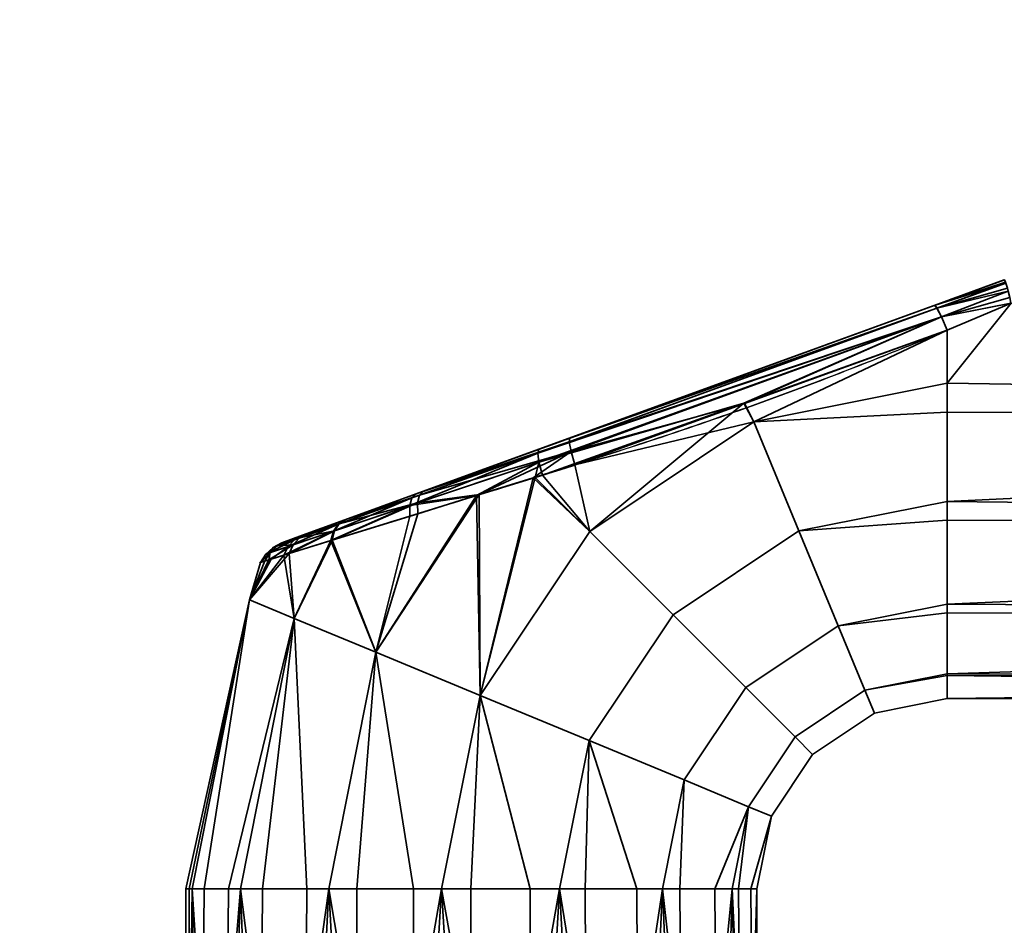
# Model space of a CAD drawing. Header units: millimetres. Extents: x -490 to 6690, y -115 to 132.
# Tile 106 of 256: x -278 to -226, y 37 to 85. Entities that reach past the tile are written whole.
import ezdxf

# ---------------------------------------------------------------- set-up
doc = ezdxf.new("R2010")
doc.units = ezdxf.units.MM
doc.layers.add('151', color=7, linetype='Continuous', true_color=0xffffff)

# ---------------------------------------------------------------- blocks, each defined once
blk = doc.blocks.new('UG_SURFACE_001')
at = {"layer": '151', "color": 252, "linetype": 'Continuous', "lineweight": 35}
for points in [[(490, -6.2, 2202), (490, 113.2, 2202), (-490, 113.2, 2202), (-490, -6.2, 2202)], [(-340, -6.2, 2052), (-340, 113.2, 2052), (340, 113.2, 2052), (340, -6.2, 2052)]]:
    blk.add_3dface(points, dxfattribs=at)
blk = doc.blocks.new('UG_SURFACE_031')
at = {"layer": '151', "color": 254, "linetype": 'Continuous', "lineweight": 35}
for points in [[(-229.684, 69.659, 1116.438), (-226, 71, 1115.949), (-226, 71, 1092.051), (-229.684, 69.659, 1091.562)], [(-225.93, 70.888, 1116.66), (-225.998, 71, 1116), (-229.684, 69.659, 1116.438)], [(-225.998, 71, 1116), (-226, 71, 1115.949), (-229.684, 69.659, 1116.438)], [(-229.684, 69.659, 1091.562), (-225.998, 71, 1092), (-225.93, 70.888, 1091.34)], [(-229.684, 69.659, 1091.562), (-226, 71, 1092.051), (-225.998, 71, 1092)], [(-225.919, 70.853, 1116.723), (-225.93, 70.888, 1116.66), (-229.684, 69.659, 1116.438)], [(-229.684, 69.659, 1091.562), (-225.93, 70.888, 1091.34), (-225.919, 70.853, 1091.277)], [(-229.684, 69.659, 1116.438), (-229.54, 69.517, 1117.27), (-225.919, 70.853, 1116.723)], [(-225.919, 70.853, 1091.277), (-229.54, 69.517, 1090.73), (-229.684, 69.659, 1091.562)], [(-225.913, 70.835, 1116.757), (-225.919, 70.853, 1116.723), (-229.54, 69.517, 1117.27)], [(-229.54, 69.517, 1090.73), (-225.919, 70.853, 1091.277), (-225.913, 70.835, 1091.243)], [(-225.831, 70.566, 1117.244), (-225.913, 70.835, 1116.757), (-229.54, 69.517, 1117.27)], [(-229.54, 69.517, 1090.73), (-225.913, 70.835, 1091.243), (-225.831, 70.566, 1090.757)], [(-225.794, 70.416, 1117.379), (-225.831, 70.566, 1117.244), (-229.54, 69.517, 1117.27)], [(-229.54, 69.517, 1090.73), (-225.831, 70.566, 1090.757), (-225.794, 70.416, 1090.621)], [(-229.54, 69.517, 1117.27), (-229.297, 69.056, 1117.949), (-225.794, 70.416, 1117.379)], [(-225.794, 70.416, 1090.621), (-229.297, 69.056, 1090.051), (-229.54, 69.517, 1090.73)], [(-225.79, 70.399, 1117.393), (-225.794, 70.416, 1117.379), (-229.297, 69.056, 1117.949)], [(-229.297, 69.056, 1090.051), (-225.794, 70.416, 1090.621), (-225.79, 70.399, 1090.607)], [(-225.711, 70.067, 1117.692), (-225.79, 70.399, 1117.393), (-229.297, 69.056, 1117.949)], [(-229.297, 69.056, 1090.051), (-225.79, 70.399, 1090.607), (-225.711, 70.067, 1090.308)], [(-229.297, 69.056, 1117.949), (-225.65, 69.783, 1117.84), (-225.711, 70.067, 1117.692)], [(-225.711, 70.067, 1090.308), (-225.65, 69.783, 1090.16), (-229.297, 69.056, 1090.051)], [(-229.54, 69.517, 1090.73), (-250.513, 61.9, 1091.085), (-250.451, 62.1, 1091.876)], [(-250.513, 61.9, 1091.085), (-229.54, 69.517, 1090.73), (-229.297, 69.056, 1090.051)], [(-250.451, 62.1, 1091.876), (-229.684, 69.659, 1091.562), (-229.54, 69.517, 1090.73)], [(-248.834, 62.689, 1116.361), (-229.684, 69.659, 1116.438), (-229.684, 69.659, 1091.562), (-250.451, 62.1, 1091.876)], [(-229.297, 69.056, 1117.949), (-229.54, 69.517, 1117.27), (-248.864, 62.488, 1117.182)], [(-248.834, 62.689, 1116.361), (-248.864, 62.488, 1117.182), (-229.54, 69.517, 1117.27)], [(-229.54, 69.517, 1117.27), (-229.684, 69.659, 1116.438), (-248.834, 62.689, 1116.361)], [(-225.647, 69.769, 1117.846), (-225.65, 69.783, 1117.84), (-229.297, 69.056, 1117.949)], [(-229.297, 69.056, 1090.051), (-225.65, 69.783, 1090.16), (-225.647, 69.769, 1090.154)], [(-229.297, 69.056, 1117.949), (-229, 68.361, 1118.352), (-225.647, 69.769, 1117.846)], [(-225.647, 69.769, 1090.154), (-229, 68.361, 1089.648), (-229.297, 69.056, 1090.051)], [(-131, 64.025, 1089), (-229, 65.568, 1089.082), (-225.647, 69.769, 1090.154)], [(-229, 65.568, 1089.082), (-229, 68.361, 1089.648), (-225.647, 69.769, 1090.154)], [(-225.647, 69.769, 1117.846), (-229, 65.568, 1118.918), (-131, 64.025, 1119)], [(-225.647, 69.769, 1117.846), (-229, 68.361, 1118.352), (-229, 65.568, 1118.918)], [(-229.297, 69.056, 1090.051), (-250.449, 61.419, 1090.427), (-250.513, 61.9, 1091.085)], [(-250.449, 61.419, 1090.427), (-229.297, 69.056, 1090.051), (-239.691, 64.529, 1089.831)], [(-248.864, 62.488, 1117.182), (-248.767, 61.986, 1117.857), (-229.297, 69.056, 1117.949)], [(-229.297, 69.056, 1117.949), (-248.767, 61.986, 1117.857), (-239.655, 64.501, 1118.304)], [(-229.297, 69.056, 1090.051), (-229, 68.361, 1089.648), (-239.691, 64.529, 1089.831)], [(-239.655, 64.501, 1118.304), (-229, 68.361, 1118.352), (-229.297, 69.056, 1117.949)], [(-239.167, 63.546, 1089.082), (-239.691, 64.529, 1089.831), (-229, 68.361, 1089.648)], [(-229, 68.361, 1118.352), (-239.655, 64.501, 1118.304), (-239.167, 63.546, 1118.918)], [(-229, 68.361, 1089.648), (-229, 65.568, 1089.082), (-239.167, 63.546, 1089.082)], [(-239.167, 63.546, 1118.918), (-229, 65.568, 1118.918), (-229, 68.361, 1118.352)], [(-239.167, 63.546, 1089.082), (-229, 65.568, 1089.082), (-229, 64.051, 1089.242)], [(-229, 64.051, 1118.758), (-229, 65.568, 1118.918), (-239.167, 63.546, 1118.918)], [(-131, 64.025, 1089), (-229, 64.051, 1089.242), (-229, 65.568, 1089.082)], [(-229, 65.568, 1118.918), (-229, 64.051, 1118.758), (-131, 64.025, 1119)], [(-239.691, 64.529, 1089.831), (-250.272, 60.737, 1090.011), (-250.449, 61.419, 1090.427)], [(-247.786, 57.786, 1089.082), (-250.272, 60.737, 1090.011), (-239.691, 64.529, 1089.831)], [(-248.767, 61.986, 1117.857), (-248.559, 61.275, 1118.263), (-239.655, 64.501, 1118.304)], [(-239.167, 63.546, 1118.918), (-239.655, 64.501, 1118.304), (-248.559, 61.275, 1118.263)], [(-239.691, 64.529, 1089.831), (-239.167, 63.546, 1089.082), (-247.786, 57.786, 1089.082)], [(-239.167, 63.546, 1118.918), (-236.793, 57.815, 1118.266), (-229, 59.365, 1118.266), (-229, 64.051, 1118.758)], [(-229, 64.051, 1089.242), (-229, 59.365, 1089.734), (-236.793, 57.815, 1089.734), (-239.167, 63.546, 1089.082)], [(-131, 64.025, 1119), (-229, 64.051, 1118.758), (-229, 59.365, 1118.266)], [(-229, 59.365, 1089.734), (-229, 64.051, 1089.242), (-131, 64.025, 1089)], [(-229, 59.365, 1118.266), (-131, 58.277, 1117.865), (-131, 64.025, 1119)], [(-131, 64.025, 1089), (-131, 58.277, 1090.135), (-229, 59.365, 1089.734)], [(-248.559, 61.275, 1118.263), (-247.786, 57.786, 1118.918), (-239.167, 63.546, 1118.918)], [(-236.793, 57.815, 1089.734), (-243.4, 53.4, 1089.734), (-247.786, 57.786, 1089.082), (-239.167, 63.546, 1089.082)], [(-239.167, 63.546, 1118.918), (-247.786, 57.786, 1118.918), (-243.4, 53.4, 1118.266), (-236.793, 57.815, 1118.266)], [(-260.598, 58.407, 1111.613), (-256.515, 59.894, 1114.336), (-248.834, 62.689, 1116.361), (-256.899, 59.754, 1093.847)], [(-248.834, 62.689, 1116.361), (-250.451, 62.1, 1091.876), (-256.899, 59.754, 1093.847)], [(-248.864, 62.488, 1117.182), (-248.834, 62.689, 1116.361), (-256.515, 59.894, 1114.336)], [(-256.899, 59.754, 1093.847), (-250.451, 62.1, 1091.876), (-250.513, 61.9, 1091.085)], [(-256.515, 59.894, 1114.336), (-256.729, 59.687, 1114.964), (-248.864, 62.488, 1117.182)], [(-248.767, 61.986, 1117.857), (-248.864, 62.488, 1117.182), (-256.729, 59.687, 1114.964)], [(-250.513, 61.9, 1091.085), (-250.449, 61.419, 1090.427), (-257.244, 59.141, 1092.691)], [(-257.244, 59.141, 1092.691), (-257.125, 59.546, 1093.233), (-250.513, 61.9, 1091.085)], [(-250.513, 61.9, 1091.085), (-257.125, 59.546, 1093.233), (-256.899, 59.754, 1093.847)], [(-248.767, 61.986, 1117.857), (-256.836, 59.278, 1115.516), (-253.592, 59.716, 1116.839)], [(-256.729, 59.687, 1114.964), (-256.836, 59.278, 1115.516), (-248.767, 61.986, 1117.857)], [(-253.592, 59.716, 1116.839), (-250.761, 60.593, 1117.64), (-248.767, 61.986, 1117.857)], [(-250.761, 60.593, 1117.64), (-248.559, 61.275, 1118.263), (-248.767, 61.986, 1117.857)], [(-257.244, 59.141, 1092.691), (-250.449, 61.419, 1090.427), (-253.726, 59.671, 1091.138)], [(-250.651, 60.62, 1090.135), (-253.726, 59.671, 1091.138), (-250.449, 61.419, 1090.427)], [(-248.559, 61.275, 1118.263), (-250.761, 60.593, 1117.64), (-247.786, 57.786, 1118.918)], [(-250.449, 61.419, 1090.427), (-250.272, 60.737, 1090.011), (-250.651, 60.62, 1090.135)], [(-253.546, 49.167, 1089.082), (-253.726, 59.671, 1091.138), (-250.651, 60.62, 1090.135)], [(-250.761, 60.593, 1117.64), (-253.592, 59.716, 1116.839), (-253.546, 49.167, 1118.918)], [(-250.651, 60.62, 1090.135), (-247.786, 57.786, 1089.082), (-253.546, 49.167, 1089.082)], [(-253.546, 49.167, 1118.918), (-247.786, 57.786, 1118.918), (-250.761, 60.593, 1117.64)], [(-247.786, 57.786, 1089.082), (-250.651, 60.62, 1090.135), (-250.272, 60.737, 1090.011)], [(-256.899, 59.754, 1093.847), (-262.619, 57.672, 1109.074), (-260.598, 58.407, 1111.613)], [(-262.619, 57.672, 1109.074), (-256.899, 59.754, 1093.847), (-260.654, 58.387, 1096.441)], [(-257.125, 59.546, 1093.233), (-257.244, 59.141, 1092.691), (-261.25, 57.795, 1095.602)], [(-261.25, 57.795, 1095.602), (-260.999, 58.166, 1096.001), (-257.125, 59.546, 1093.233)], [(-257.125, 59.546, 1093.233), (-260.999, 58.166, 1096.001), (-260.654, 58.387, 1096.441)], [(-260.598, 58.407, 1111.613), (-260.941, 58.186, 1112.056), (-256.729, 59.687, 1114.964)], [(-256.836, 59.278, 1115.516), (-256.729, 59.687, 1114.964), (-260.941, 58.186, 1112.056)], [(-260.654, 58.387, 1096.441), (-256.899, 59.754, 1093.847), (-257.125, 59.546, 1093.233)], [(-256.729, 59.687, 1114.964), (-256.515, 59.894, 1114.336), (-260.598, 58.407, 1111.613)], [(-259.026, 51.437, 1116.99), (-253.592, 59.716, 1116.839), (-256.82, 58.716, 1115.926)], [(-253.592, 59.716, 1116.839), (-259.026, 51.437, 1116.99), (-253.546, 49.167, 1118.918)], [(-253.546, 49.167, 1089.082), (-259.026, 51.437, 1091.01), (-253.726, 59.671, 1091.138)], [(-257.241, 58.586, 1092.285), (-253.726, 59.671, 1091.138), (-259.026, 51.437, 1091.01)], [(-253.726, 59.671, 1091.138), (-257.241, 58.586, 1092.285), (-257.244, 59.141, 1092.691)], [(-256.836, 59.278, 1115.516), (-256.82, 58.716, 1115.926), (-253.592, 59.716, 1116.839)], [(-261.387, 57.308, 1095.278), (-261.25, 57.795, 1095.602), (-257.244, 59.141, 1092.691)], [(-257.244, 59.141, 1092.691), (-257.241, 58.586, 1092.285), (-261.387, 57.308, 1095.278)], [(-261.325, 57.327, 1112.784), (-256.82, 58.716, 1115.926), (-256.836, 59.278, 1115.516)], [(-256.836, 59.278, 1115.516), (-261.191, 57.815, 1112.458), (-261.325, 57.327, 1112.784)], [(-260.941, 58.186, 1112.056), (-261.191, 57.815, 1112.458), (-256.836, 59.278, 1115.516)], [(-236.793, 57.815, 1089.734), (-229, 59.365, 1089.734), (-229, 58.376, 1090.305)], [(-229, 58.376, 1117.695), (-229, 59.365, 1118.266), (-236.793, 57.815, 1118.266)], [(-131, 58.277, 1090.135), (-229, 58.376, 1090.305), (-229, 59.365, 1089.734)], [(-229, 59.365, 1118.266), (-229, 58.376, 1117.695), (-131, 58.277, 1117.865)], [(-261.387, 57.308, 1095.278), (-257.241, 58.586, 1092.285), (-259.026, 51.437, 1091.01)], [(-259.026, 51.437, 1116.99), (-256.82, 58.716, 1115.926), (-261.325, 57.327, 1112.784)], [(-260.654, 58.387, 1096.441), (-262.872, 57.58, 1099.384), (-263.967, 57.181, 1102.998), (-263.758, 57.257, 1106.238)], [(-263.758, 57.257, 1106.238), (-262.619, 57.672, 1109.074), (-260.654, 58.387, 1096.441)], [(-260.999, 58.166, 1096.001), (-261.25, 57.795, 1095.602), (-263.628, 56.992, 1098.879)], [(-263.628, 56.992, 1098.879), (-263.291, 57.348, 1099.121), (-260.999, 58.166, 1096.001)], [(-260.999, 58.166, 1096.001), (-263.291, 57.348, 1099.121), (-262.872, 57.58, 1099.384)], [(-262.619, 57.672, 1109.074), (-263.03, 57.441, 1109.363), (-260.941, 58.186, 1112.056)], [(-261.191, 57.815, 1112.458), (-260.941, 58.186, 1112.056), (-263.03, 57.441, 1109.363)], [(-262.872, 57.58, 1099.384), (-260.654, 58.387, 1096.441), (-260.999, 58.166, 1096.001)], [(-260.941, 58.186, 1112.056), (-260.598, 58.407, 1111.613), (-262.619, 57.672, 1109.074)], [(-236.793, 57.815, 1118.266), (-234.726, 52.824, 1115.147), (-229, 53.963, 1115.147), (-229, 58.376, 1117.695)], [(-229, 58.376, 1090.305), (-229, 53.963, 1092.853), (-234.726, 52.824, 1092.853), (-236.793, 57.815, 1089.734)], [(-131, 58.277, 1117.865), (-229, 58.376, 1117.695), (-229, 53.963, 1115.147)], [(-229, 53.963, 1092.853), (-229, 58.376, 1090.305), (-131, 58.277, 1090.135)], [(-229, 53.963, 1115.147), (-131, 53.402, 1114.615), (-131, 58.277, 1117.865)], [(-131, 58.277, 1090.135), (-131, 53.402, 1093.385), (-229, 53.963, 1092.853)], [(-263.758, 57.257, 1106.238), (-264.209, 57.02, 1106.364), (-263.03, 57.441, 1109.363)], [(-263.357, 57.084, 1109.63), (-263.03, 57.441, 1109.363), (-264.209, 57.02, 1106.364)], [(-263.967, 57.181, 1102.998), (-262.872, 57.58, 1099.384), (-263.291, 57.348, 1099.121)], [(-263.858, 56.541, 1098.674), (-263.628, 56.992, 1098.879), (-261.25, 57.795, 1095.602)], [(-261.25, 57.795, 1095.602), (-261.387, 57.308, 1095.278), (-263.858, 56.541, 1098.674)], [(-263.03, 57.441, 1109.363), (-262.619, 57.672, 1109.074), (-263.758, 57.257, 1106.238)], [(-263.576, 56.629, 1109.854), (-261.325, 57.327, 1112.784), (-261.191, 57.815, 1112.458)], [(-261.191, 57.815, 1112.458), (-263.357, 57.084, 1109.63), (-263.576, 56.629, 1109.854)], [(-263.03, 57.441, 1109.363), (-263.357, 57.084, 1109.63), (-261.191, 57.815, 1112.458)], [(-243.4, 53.4, 1089.734), (-247.815, 46.793, 1089.734), (-253.546, 49.167, 1089.082), (-247.786, 57.786, 1089.082)], [(-247.786, 57.786, 1118.918), (-253.546, 49.167, 1118.918), (-247.815, 46.793, 1118.266), (-243.4, 53.4, 1118.266)], [(-234.726, 52.824, 1092.853), (-239.58, 49.58, 1092.853), (-243.4, 53.4, 1089.734), (-236.793, 57.815, 1089.734)], [(-236.793, 57.815, 1118.266), (-243.4, 53.4, 1118.266), (-239.58, 49.58, 1115.147), (-234.726, 52.824, 1115.147)], [(-263.291, 57.348, 1099.121), (-263.628, 56.992, 1098.879), (-264.805, 56.594, 1102.889)], [(-264.805, 56.594, 1102.889), (-264.425, 56.943, 1102.941), (-263.291, 57.348, 1099.121)], [(-264.516, 56.335, 1100.914), (-264.805, 56.594, 1102.889), (-263.628, 56.992, 1098.879)], [(-264.425, 56.943, 1102.941), (-264.805, 56.594, 1102.889), (-264.581, 56.67, 1106.481)], [(-263.357, 57.084, 1109.63), (-264.581, 56.67, 1106.481), (-264.647, 56.295, 1107.104)], [(-264.647, 56.295, 1107.104), (-263.576, 56.629, 1109.854), (-263.357, 57.084, 1109.63)], [(-264.209, 57.02, 1106.364), (-264.581, 56.67, 1106.481), (-263.357, 57.084, 1109.63)], [(-264.581, 56.67, 1106.481), (-264.209, 57.02, 1106.364), (-264.425, 56.943, 1102.941)], [(-263.628, 56.992, 1098.879), (-263.858, 56.541, 1098.674), (-264.516, 56.335, 1100.914)], [(-263.291, 57.348, 1099.121), (-264.425, 56.943, 1102.941), (-263.967, 57.181, 1102.998)], [(-263.967, 57.181, 1102.998), (-264.425, 56.943, 1102.941), (-264.209, 57.02, 1106.364)], [(-264.209, 57.02, 1106.364), (-263.758, 57.257, 1106.238), (-263.967, 57.181, 1102.998)], [(-263.858, 56.541, 1098.674), (-261.387, 57.308, 1095.278), (-263.308, 53.211, 1095.183)], [(-263.308, 53.211, 1112.817), (-261.325, 57.327, 1112.784), (-263.576, 56.629, 1109.854)], [(-261.325, 57.327, 1112.784), (-263.308, 53.211, 1112.817), (-259.026, 51.437, 1116.99)], [(-259.026, 51.437, 1091.01), (-263.308, 53.211, 1095.183), (-261.387, 57.308, 1095.278)], [(-265.652, 54.182, 1107.119), (-263.308, 53.211, 1112.817), (-263.576, 56.629, 1109.854)], [(-263.576, 56.629, 1109.854), (-264.647, 56.295, 1107.104), (-265.652, 54.182, 1107.119)], [(-265.652, 54.182, 1100.881), (-264.516, 56.335, 1100.914), (-263.858, 56.541, 1098.674)], [(-263.858, 56.541, 1098.674), (-263.308, 53.211, 1095.183), (-265.652, 54.182, 1100.881)], [(-265.084, 56.158, 1102.843), (-264.85, 56.231, 1106.582), (-264.581, 56.67, 1106.481)], [(-264.581, 56.67, 1106.481), (-264.805, 56.594, 1102.889), (-265.084, 56.158, 1102.843)], [(-264.516, 56.335, 1100.914), (-265.084, 56.158, 1102.843), (-264.805, 56.594, 1102.889)], [(-264.581, 56.67, 1106.481), (-264.85, 56.231, 1106.582), (-264.647, 56.295, 1107.104)], [(-265.084, 56.158, 1102.843), (-264.516, 56.335, 1100.914), (-265.652, 54.182, 1100.881)], [(-265.652, 54.182, 1107.119), (-264.647, 56.295, 1107.104), (-264.85, 56.231, 1106.582)], [(-265.652, 54.182, 1107.119), (-264.85, 56.231, 1106.582), (-265.084, 56.158, 1102.843)], [(-265.084, 56.158, 1102.843), (-265.652, 54.182, 1100.881), (-265.652, 54.182, 1107.119)], [(-265.652, 54.182, 1100.881), (-268.672, 39, 1100.881), (-269, 39, 1104)], [(-269, 39, 1104), (-265.652, 54.182, 1107.119), (-265.652, 54.182, 1100.881)], [(-269, 39, 1104), (-268.836, 39, 1105.559), (-265.652, 54.182, 1107.119)], [(-268.836, 39, 1105.559), (-268.672, 39, 1107.119), (-265.652, 54.182, 1107.119)], [(-263.308, 53.211, 1112.817), (-265.652, 54.182, 1107.119), (-268.672, 39, 1107.119), (-266.766, 39, 1111.4)], [(-268.041, 39, 1099.465), (-268.672, 39, 1100.881), (-265.652, 54.182, 1100.881)], [(-265.652, 54.182, 1100.881), (-263.308, 53.211, 1095.183), (-266.135, 39, 1095.183), (-268.041, 39, 1099.465)], [(-234.726, 52.824, 1092.853), (-229, 53.963, 1092.853), (-229, 53.516, 1093.467)], [(-229, 53.516, 1114.532), (-229, 53.963, 1115.147), (-234.726, 52.824, 1115.147)], [(-131, 53.402, 1093.385), (-229, 53.516, 1093.467), (-229, 53.963, 1092.853)], [(-229, 53.963, 1115.147), (-229, 53.516, 1114.532), (-131, 53.402, 1114.615)], [(-239.58, 49.58, 1092.853), (-242.824, 44.726, 1092.853), (-247.815, 46.793, 1089.734), (-243.4, 53.4, 1089.734)], [(-243.4, 53.4, 1118.266), (-247.815, 46.793, 1118.266), (-242.824, 44.726, 1115.147), (-239.58, 49.58, 1115.147)], [(-234.726, 52.824, 1115.147), (-233.323, 49.437, 1110.101), (-229, 50.297, 1110.101), (-229, 53.516, 1114.532)], [(-229, 53.516, 1093.467), (-229, 50.297, 1097.899), (-233.323, 49.437, 1097.899), (-234.726, 52.824, 1092.853)], [(-131, 53.402, 1114.615), (-229, 53.516, 1114.532), (-229, 50.297, 1110.101)], [(-229, 50.297, 1097.899), (-229, 53.516, 1093.467), (-131, 53.402, 1093.385)], [(-229, 50.297, 1110.101), (-131, 50.144, 1109.746), (-131, 53.402, 1114.615)], [(-229, 50.297, 1097.899), (-131, 53.402, 1093.385), (-131, 50.144, 1098.254)], [(-266.766, 39, 1111.4), (-266.135, 39, 1112.817), (-263.308, 53.211, 1112.817)], [(-263.308, 53.211, 1112.817), (-266.135, 39, 1112.817), (-262.652, 39, 1115.953)], [(-264.983, 39, 1094.146), (-266.135, 39, 1095.183), (-263.308, 53.211, 1095.183)], [(-263.308, 53.211, 1095.183), (-259.026, 51.437, 1091.01), (-261.5, 39, 1091.01), (-264.983, 39, 1094.146)], [(-262.652, 39, 1115.953), (-261.5, 39, 1116.99), (-259.026, 51.437, 1116.99), (-263.308, 53.211, 1112.817)], [(-233.323, 49.437, 1097.899), (-236.988, 46.988, 1097.899), (-239.58, 49.58, 1092.853), (-234.726, 52.824, 1092.853)], [(-234.726, 52.824, 1115.147), (-239.58, 49.58, 1115.147), (-236.988, 46.988, 1110.101), (-233.323, 49.437, 1110.101)], [(-259.026, 51.437, 1116.99), (-261.5, 39, 1116.99), (-257.043, 39, 1118.439)], [(-260.025, 39, 1090.53), (-261.5, 39, 1091.01), (-259.026, 51.437, 1091.01)], [(-259.026, 51.437, 1091.01), (-253.546, 49.167, 1089.082), (-255.568, 39, 1089.082), (-260.025, 39, 1090.53)], [(-257.043, 39, 1118.439), (-255.568, 39, 1118.918), (-253.546, 49.167, 1118.918), (-259.026, 51.437, 1116.99)], [(-233.323, 49.437, 1097.899), (-229, 50.297, 1097.899), (-229, 50.218, 1098.27)], [(-229, 50.218, 1109.73), (-229, 50.297, 1110.101), (-233.323, 49.437, 1110.101)], [(-233.323, 49.437, 1110.101), (-232.827, 48.239, 1104), (-229, 49, 1104), (-229, 50.218, 1109.73)], [(-229, 50.218, 1098.27), (-229, 49, 1104), (-232.827, 48.239, 1104), (-233.323, 49.437, 1097.899)], [(-131, 50.144, 1098.254), (-229, 50.218, 1098.27), (-229, 50.297, 1097.899)], [(-229, 50.297, 1110.101), (-229, 50.218, 1109.73), (-131, 50.144, 1109.746)], [(-131, 50.144, 1109.746), (-229, 50.218, 1109.73), (-229, 49, 1104)], [(-131, 49, 1104), (-229, 49, 1104), (-229, 50.218, 1098.27)], [(-229, 50.218, 1098.27), (-131, 50.144, 1098.254), (-131, 49, 1104)], [(-229, 49, 1104), (-131, 49, 1104), (-131, 50.144, 1109.746)], [(-253.546, 49.167, 1118.918), (-255.568, 39, 1118.918), (-250.907, 39, 1118.428)], [(-254.026, 39, 1089.244), (-255.568, 39, 1089.082), (-253.546, 49.167, 1089.082)], [(-253.546, 49.167, 1089.082), (-247.815, 46.793, 1089.734), (-249.365, 39, 1089.734), (-254.026, 39, 1089.244)], [(-250.907, 39, 1118.428), (-249.365, 39, 1118.266), (-247.815, 46.793, 1118.266), (-253.546, 49.167, 1118.918)], [(-236.988, 46.988, 1097.899), (-239.437, 43.323, 1097.899), (-242.824, 44.726, 1092.853), (-239.58, 49.58, 1092.853)], [(-239.58, 49.58, 1115.147), (-242.824, 44.726, 1115.147), (-239.437, 43.323, 1110.101), (-236.988, 46.988, 1110.101)], [(-232.827, 48.239, 1104), (-236.071, 46.071, 1104), (-236.988, 46.988, 1097.899), (-233.323, 49.437, 1097.899)], [(-233.323, 49.437, 1110.101), (-236.988, 46.988, 1110.101), (-236.071, 46.071, 1104), (-232.827, 48.239, 1104)], [(-247.815, 46.793, 1118.266), (-249.365, 39, 1118.266), (-245.306, 39, 1115.923)], [(-248.022, 39, 1090.51), (-249.365, 39, 1089.734), (-247.815, 46.793, 1089.734)], [(-247.815, 46.793, 1089.734), (-242.824, 44.726, 1092.853), (-243.963, 39, 1092.853), (-248.022, 39, 1090.51)], [(-245.306, 39, 1115.923), (-243.963, 39, 1115.147), (-242.824, 44.726, 1115.147), (-247.815, 46.793, 1118.266)], [(-236.071, 46.071, 1104), (-238.239, 42.827, 1104), (-239.437, 43.323, 1097.899), (-236.988, 46.988, 1097.899)], [(-236.988, 46.988, 1110.101), (-239.437, 43.323, 1110.101), (-238.239, 42.827, 1104), (-236.071, 46.071, 1104)], [(-239.437, 43.323, 1110.101), (-242.824, 44.726, 1115.147), (-243.963, 39, 1115.147), (-241.208, 39, 1111.356)], [(-243.052, 39, 1094.107), (-243.963, 39, 1092.853), (-242.824, 44.726, 1092.853)], [(-242.824, 44.726, 1092.853), (-239.437, 43.323, 1097.899), (-240.297, 39, 1097.899), (-243.052, 39, 1094.107)], [(-241.208, 39, 1111.356), (-240.297, 39, 1110.101), (-239.437, 43.323, 1110.101)], [(-238.239, 42.827, 1104), (-239.437, 43.323, 1110.101), (-240.297, 39, 1110.101), (-239.322, 39, 1105.517)], [(-239.974, 39, 1099.416), (-240.297, 39, 1097.899), (-239.437, 43.323, 1097.899)], [(-239.437, 43.323, 1097.899), (-238.239, 42.827, 1104), (-239, 39, 1104), (-239.974, 39, 1099.416)], [(-239.322, 39, 1105.517), (-239, 39, 1104), (-238.239, 42.827, 1104)], [(-268.918, 13, 1105.568), (-268.836, 39, 1105.559), (-269, 39, 1104)], [(-269, 13, 1104), (-269, 39, 1104), (-268.672, 39, 1100.881)], [(-268.672, 39, 1100.881), (-268.266, 13, 1099.365), (-269, 13, 1104)], [(-269, 39, 1104), (-269, 13, 1104), (-268.918, 13, 1105.568)], [(-268.672, 39, 1107.119), (-268.918, 13, 1105.568), (-266.99, 13, 1111.5)], [(-268.672, 39, 1107.119), (-268.836, 39, 1105.559), (-268.918, 13, 1105.568)], [(-266.99, 13, 1111.5), (-266.766, 39, 1111.4), (-268.672, 39, 1107.119)], [(-268.672, 39, 1100.881), (-268.041, 39, 1099.465), (-268.266, 13, 1099.365)], [(-268.266, 13, 1099.365), (-268.041, 39, 1099.465), (-266.135, 39, 1095.183)], [(-266.135, 39, 1095.183), (-265.147, 13, 1093.963), (-268.266, 13, 1099.365)], [(-266.135, 39, 1112.817), (-266.99, 13, 1111.5), (-262.817, 13, 1116.135)], [(-266.135, 39, 1112.817), (-266.766, 39, 1111.4), (-266.99, 13, 1111.5)], [(-262.817, 13, 1116.135), (-262.652, 39, 1115.953), (-266.135, 39, 1112.817)], [(-266.135, 39, 1095.183), (-264.983, 39, 1094.146), (-265.147, 13, 1093.963)], [(-265.147, 13, 1093.963), (-264.983, 39, 1094.146), (-261.5, 39, 1091.01)], [(-261.5, 39, 1091.01), (-260.101, 13, 1090.297), (-265.147, 13, 1093.963)], [(-261.5, 39, 1116.99), (-262.817, 13, 1116.135), (-257.119, 13, 1118.672)], [(-261.5, 39, 1116.99), (-262.652, 39, 1115.953), (-262.817, 13, 1116.135)], [(-257.119, 13, 1118.672), (-257.043, 39, 1118.439), (-261.5, 39, 1116.99)], [(-261.5, 39, 1091.01), (-260.025, 39, 1090.53), (-260.101, 13, 1090.297)], [(-260.101, 13, 1090.297), (-260.025, 39, 1090.53), (-255.568, 39, 1089.082)], [(-255.568, 39, 1089.082), (-254, 13, 1089), (-260.101, 13, 1090.297)], [(-255.568, 39, 1118.918), (-257.119, 13, 1118.672), (-250.881, 13, 1118.672)], [(-255.568, 39, 1118.918), (-257.043, 39, 1118.439), (-257.119, 13, 1118.672)], [(-250.881, 13, 1118.672), (-250.907, 39, 1118.428), (-255.568, 39, 1118.918)], [(-255.568, 39, 1089.082), (-254.026, 39, 1089.244), (-254, 13, 1089)], [(-254, 13, 1089), (-254.026, 39, 1089.244), (-249.365, 39, 1089.734)], [(-249.365, 39, 1089.734), (-247.899, 13, 1090.297), (-254, 13, 1089)], [(-249.365, 39, 1118.266), (-250.907, 39, 1118.428), (-250.881, 13, 1118.672)], [(-249.365, 39, 1118.266), (-250.881, 13, 1118.672), (-245.183, 13, 1116.135)], [(-245.183, 13, 1116.135), (-245.306, 39, 1115.923), (-249.365, 39, 1118.266)], [(-249.365, 39, 1089.734), (-248.022, 39, 1090.51), (-247.899, 13, 1090.297)], [(-247.899, 13, 1090.297), (-248.022, 39, 1090.51), (-243.963, 39, 1092.853)], [(-243.963, 39, 1092.853), (-242.853, 13, 1093.963), (-247.899, 13, 1090.297)], [(-243.963, 39, 1115.147), (-245.306, 39, 1115.923), (-245.183, 13, 1116.135)], [(-243.963, 39, 1115.147), (-245.183, 13, 1116.135), (-241.01, 13, 1111.5)], [(-241.01, 13, 1111.5), (-241.208, 39, 1111.356), (-243.963, 39, 1115.147)], [(-243.963, 39, 1092.853), (-243.052, 39, 1094.107), (-242.853, 13, 1093.963)], [(-242.853, 13, 1093.963), (-243.052, 39, 1094.107), (-240.297, 39, 1097.899)], [(-240.297, 39, 1097.899), (-239.734, 13, 1099.365), (-242.853, 13, 1093.963)], [(-240.297, 39, 1110.101), (-241.208, 39, 1111.356), (-241.01, 13, 1111.5)], [(-240.297, 39, 1110.101), (-241.01, 13, 1111.5), (-239.082, 13, 1105.568)], [(-239.082, 13, 1105.568), (-239.322, 39, 1105.517), (-240.297, 39, 1110.101)], [(-240.297, 39, 1097.899), (-239.974, 39, 1099.416), (-239.734, 13, 1099.365)], [(-239.734, 13, 1099.365), (-239.974, 39, 1099.416), (-239, 39, 1104)], [(-239, 39, 1104), (-239.082, 13, 1105.568), (-239.734, 13, 1099.365)], [(-239, 39, 1104), (-239.322, 39, 1105.517), (-239.082, 13, 1105.568)]]:
    blk.add_3dface(points, dxfattribs=at)
blk = doc.blocks.new('UG_SURFACE_072')
at = {"layer": '151', "color": 254, "linetype": 'Continuous', "lineweight": 35}
for points in [[(323.25, 111.75, 2030.25), (-323.25, 111.75, 2030.25), (-323.25, -10, 2030.25), (323.25, -10, 2030.25)], [(301.25, 111.75, 2008.25), (301.25, 4, 2008.25), (-301.25, 4, 2008.25), (-301.25, 111.75, 2008.25)]]:
    blk.add_3dface(points, dxfattribs=at)
blk = doc.blocks.new('UG_SURFACE_073')
at = {"layer": '151', "color": 7, "linetype": 'Continuous', "lineweight": 35}
for points in [[(301.25, 4, 2008.25), (301.25, 111.75, 2008.25), (-301.25, 111.75, 2008.25), (-301.25, 4, 2008.25)], [(-301, 4, 2008), (-301, 111.75, 2008), (301, 111.75, 2008), (301, 4, 2008)]]:
    blk.add_3dface(points, dxfattribs=at)

msp = doc.modelspace()

# ---------------------------------------------------------------- linework, layer by layer
at = {"layer": '151', "color": 253, "linetype": 'Continuous', "lineweight": -3, "extrusion": (0, 1, 0)}
msp.add_circle((254, 1104, 39), 15, dxfattribs=at)
at = {"layer": '151', "color": 253, "linetype": 'Continuous', "lineweight": -3, "extrusion": (0.934658, 0.340188, -0.103375)}
msp.add_arc((142.015, 1090.608, -306.391), 2, 0, 74.1444, dxfattribs=at)
at = {"layer": '151', "color": 253, "linetype": 'Continuous', "lineweight": -3, "extrusion": (0.934658, 0.340188, 0.103375)}
msp.add_arc((142.015, 1105.562, -78.139), 2, 285.8556, 0, dxfattribs=at)
at = {"layer": '151', "color": 253, "linetype": 'Continuous', "lineweight": -3, "extrusion": (1, 0, 0)}
msp.add_arc((64, 1104, -229), 15, 73.0972, 286.9028, dxfattribs=at)
at = {"layer": '151', "color": 253, "linetype": 'Continuous', "lineweight": -3, "extrusion": (-0.34202, 0.939693, 0)}
for start_param, end_param in [(5.007398, 5.117253), (1.165933, 1.275787)]:
    msp.add_ellipse((-240.069, 65.879, 1104), major_axis=(35.717, 13), ratio=0.34202, start_param=start_param, end_param=end_param, dxfattribs=at)
at = {"layer": '151', "color": 253, "linetype": 'Continuous', "lineweight": -3, "extrusion": (0.387206, -0.921993, 0)}
for start_param, end_param in [(5.007398, 5.10718), (1.176005, 1.275787)]:
    msp.add_ellipse((-239.385, 64, 1104), major_axis=(35.717, 15), ratio=0.387206, start_param=start_param, end_param=end_param, dxfattribs=at)
at = {"layer": '151', "color": 253, "linetype": 'Continuous', "lineweight": -3}
for points, knots in [([(-229.684, 69.659, 1091.562), (-233.015, 68.447, 1091.193), (-236.341, 67.236, 1091.147), (-242.993, 64.815, 1091.18), (-246.318, 63.605, 1091.261), (-251.297, 61.793, 1091.991), (-252.945, 61.193, 1092.344), (-256.126, 60.035, 1093.416), (-257.685, 59.467, 1094.149), (-260.466, 58.456, 1096.12), (-261.71, 58.003, 1097.38), (-263.049, 57.515, 1099.658), (-263.405, 57.386, 1100.478), (-263.886, 57.211, 1102.174), (-264.016, 57.163, 1103.077), (-264.024, 57.16, 1105.753), (-263.522, 57.343, 1107.522), (-261.736, 57.993, 1110.592), (-260.492, 58.446, 1111.855), (-257.717, 59.456, 1113.833), (-256.159, 60.023, 1114.57), (-252.979, 61.18, 1115.648), (-251.346, 61.775, 1116), (-246.371, 63.585, 1116.735), (-243.023, 64.804, 1116.82), (-236.354, 67.231, 1116.853), (-233.02, 68.445, 1116.807), (-229.684, 69.659, 1116.438)], [0, 0, 0, 0, 0.125, 0.125, 0.25, 0.25, 0.3125, 0.3125, 0.375, 0.375, 0.4375, 0.4375, 0.46875, 0.46875, 0.5, 0.5, 0.5625, 0.5625, 0.625, 0.625, 0.6875, 0.6875, 0.75, 0.75, 0.875, 0.875, 1, 1, 1, 1]), ([(-229, 68.361, 1118.352), (-230.743, 67.644, 1118.57), (-232.491, 66.939, 1118.681), (-236.001, 65.574, 1118.808), (-237.765, 64.916, 1118.824), (-241.311, 63.651, 1118.792), (-243.093, 63.044, 1118.744), (-246.671, 61.87, 1118.509), (-248.477, 61.297, 1118.319), (-252.031, 60.188, 1117.666), (-253.776, 59.651, 1117.205), (-257.153, 58.613, 1115.848), (-258.777, 58.114, 1114.949), (-261.635, 57.232, 1112.627), (-262.887, 56.843, 1111.181), (-264.644, 56.296, 1107.833), (-265.134, 56.142, 1105.944), (-265.146, 56.139, 1103.1), (-265.029, 56.175, 1102.138), (-264.58, 56.316, 1100.311), (-264.247, 56.419, 1099.43), (-263.38, 56.69, 1097.744), (-262.862, 56.851, 1096.968), (-261.678, 57.218, 1095.534), (-261.008, 57.426, 1094.873), (-258.876, 58.084, 1093.114), (-257.255, 58.582, 1092.203), (-253.886, 59.617, 1090.83), (-252.138, 60.155, 1090.359), (-246.777, 61.827, 1089.358), (-243.163, 62.991, 1089.226), (-237.805, 64.901, 1089.176), (-236.03, 65.564, 1089.192), (-232.501, 66.935, 1089.318), (-230.746, 67.642, 1089.43), (-229, 68.361, 1089.648)], [0, 0, 0, 0, 0.0625, 0.0625, 0.125, 0.125, 0.1875, 0.1875, 0.25, 0.25, 0.3125, 0.3125, 0.375, 0.375, 0.4375, 0.4375, 0.5, 0.5, 0.53125, 0.53125, 0.5625, 0.5625, 0.59375, 0.59375, 0.625, 0.625, 0.6875, 0.6875, 0.75, 0.75, 0.875, 0.875, 0.9375, 0.9375, 1, 1, 1, 1])]:
    msp.add_open_spline(points, degree=3, knots=knots, dxfattribs=at)

# ---------------------------------------------------------------- block references
for name in ['UG_SURFACE_073', 'UG_SURFACE_001', 'UG_SURFACE_072', 'UG_SURFACE_031']:
    msp.add_blockref(name, (0, 0), dxfattribs=at)

doc.saveas('drawing.dxf')
